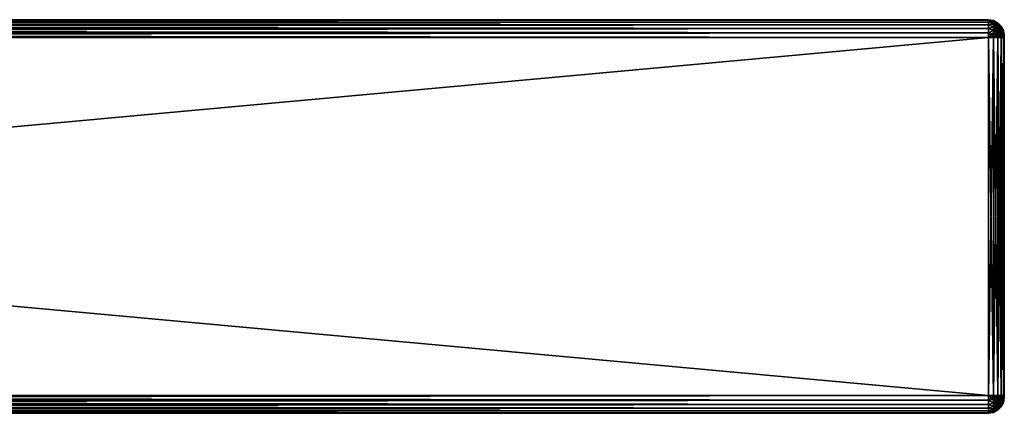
# Model space of a CAD drawing. Extents: x -62 to 446, y -84 to 1766.
# Tile 207 of 221: x 321 to 446, y 1359 to 1409. Entities that reach past the tile are written whole.
import ezdxf

# ---------------------------------------------------------------- set-up
doc = ezdxf.new("R2010")
doc.units = 0
doc.header["$LTSCALE"] = 65.185185
for name, color, linetype in [('238', 7, 'CONTINUOUS'), ('239', 7, 'CONTINUOUS'), ('240', 7, 'CONTINUOUS'), ('241', 7, 'CONTINUOUS'), ('242', 7, 'CONTINUOUS'), ('243', 7, 'CONTINUOUS'), ('244', 7, 'CONTINUOUS'), ('245', 7, 'CONTINUOUS'), ('246', 7, 'CONTINUOUS'), ('255', 7, 'CONTINUOUS'), ('256', 7, 'CONTINUOUS'), ('257', 7, 'CONTINUOUS'), ('258', 7, 'CONTINUOUS'), ('259', 7, 'CONTINUOUS'), ('260', 7, 'CONTINUOUS'), ('261', 7, 'CONTINUOUS'), ('262', 7, 'CONTINUOUS')]:
    doc.layers.add(name, color=color, linetype=linetype)

msp = doc.modelspace()

# ---------------------------------------------------------------- linework, layer by layer
at = {"layer": '238', "color": 7, "linetype": 'CONTINUOUS'}
for points in [[(446, 1406.99, 21.19), (446, 1407, 21.25), (446, 1406.99, 26.81), (446, 1406.99, 21.19)], [(446, 1406.99, 26.81), (446, 1407, 21.25), (446, 1407, 26.75), (446, 1406.99, 26.81)], [(446, 1406.97, 21.13), (446, 1406.99, 21.19), (446, 1406.97, 26.87), (446, 1406.97, 21.13)], [(446, 1406.97, 26.87), (446, 1406.99, 21.19), (446, 1406.99, 26.81), (446, 1406.97, 26.87)], [(446, 1406.93, 21.07), (446, 1406.97, 21.13), (446, 1406.93, 26.93), (446, 1406.93, 21.07)], [(446, 1406.93, 26.93), (446, 1406.97, 21.13), (446, 1406.97, 26.87), (446, 1406.93, 26.93)], [(446, 1406.87, 21.03), (446, 1406.93, 21.07), (446, 1406.87, 26.97), (446, 1406.87, 21.03)], [(446, 1406.87, 26.97), (446, 1406.93, 21.07), (446, 1406.93, 26.93), (446, 1406.87, 26.97)], [(446, 1406.81, 21.01), (446, 1406.87, 21.03), (446, 1406.81, 26.99), (446, 1406.81, 21.01)], [(446, 1406.81, 26.99), (446, 1406.87, 21.03), (446, 1406.87, 26.97), (446, 1406.81, 26.99)], [(446, 1406.75, 21), (446, 1406.81, 21.01), (446, 1406.75, 27), (446, 1406.75, 21)], [(446, 1406.75, 27), (446, 1406.81, 21.01), (446, 1406.81, 26.99), (446, 1406.75, 27)], [(446, 1361.25, 21), (446, 1406.75, 21), (446, 1361.25, 27), (446, 1361.25, 21)], [(446, 1361.25, 27), (446, 1406.75, 21), (446, 1406.75, 27), (446, 1361.25, 27)], [(446, 1361.19, 21.01), (446, 1361.25, 21), (446, 1361.19, 26.99), (446, 1361.19, 21.01)], [(446, 1361.19, 26.99), (446, 1361.25, 21), (446, 1361.25, 27), (446, 1361.19, 26.99)], [(446, 1361.13, 21.03), (446, 1361.19, 21.01), (446, 1361.13, 26.97), (446, 1361.13, 21.03)], [(446, 1361.13, 26.97), (446, 1361.19, 21.01), (446, 1361.19, 26.99), (446, 1361.13, 26.97)], [(446, 1361.07, 21.07), (446, 1361.13, 21.03), (446, 1361.07, 26.93), (446, 1361.07, 21.07)], [(446, 1361.07, 26.93), (446, 1361.13, 21.03), (446, 1361.13, 26.97), (446, 1361.07, 26.93)], [(446, 1361.03, 21.13), (446, 1361.07, 21.07), (446, 1361.03, 26.87), (446, 1361.03, 21.13)], [(446, 1361.03, 26.87), (446, 1361.07, 21.07), (446, 1361.07, 26.93), (446, 1361.03, 26.87)], [(446, 1361.01, 21.19), (446, 1361.03, 21.13), (446, 1361.01, 26.81), (446, 1361.01, 21.19)], [(446, 1361.01, 26.81), (446, 1361.03, 21.13), (446, 1361.03, 26.87), (446, 1361.01, 26.81)], [(446, 1361, 21.25), (446, 1361.01, 21.19), (446, 1361, 26.75), (446, 1361, 21.25)], [(446, 1361, 26.75), (446, 1361.01, 21.19), (446, 1361.01, 26.81), (446, 1361, 26.75)]]:
    msp.add_3dface(points, dxfattribs=at)
at = {"layer": '239', "color": 7, "linetype": 'CONTINUOUS'}
for points in [[(444, 1406.75, 29), (-52, 1406.75, 29), (444, 1361.25, 29), (444, 1406.75, 29)], [(-52, 1406.75, 29), (-52, 1361.25, 29), (444, 1361.25, 29), (-52, 1406.75, 29)]]:
    msp.add_3dface(points, dxfattribs=at)
at = {"layer": '240', "color": 7, "linetype": 'CONTINUOUS'}
for points in [[(444, 1359, 26.75), (-52, 1359, 26.75), (444, 1359, 21.25), (444, 1359, 26.75)], [(-52, 1359, 26.75), (-52, 1359, 21.25), (444, 1359, 21.25), (-52, 1359, 26.75)]]:
    msp.add_3dface(points, dxfattribs=at)
at = {"layer": '241', "color": 7, "linetype": 'CONTINUOUS'}
for points in [[(444, 1361.25, 19), (-52, 1361.25, 19), (444, 1406.75, 19), (444, 1361.25, 19)], [(-52, 1361.25, 19), (-52, 1406.75, 19), (444, 1406.75, 19), (-52, 1361.25, 19)]]:
    msp.add_3dface(points, dxfattribs=at)
at = {"layer": '242', "color": 7, "linetype": 'CONTINUOUS'}
for points in [[(-52, 1409, 26.75), (444, 1409, 26.75), (-52, 1409, 21.25), (-52, 1409, 26.75)], [(-52, 1409, 21.25), (444, 1409, 26.75), (444, 1409, 21.25), (-52, 1409, 21.25)]]:
    msp.add_3dface(points, dxfattribs=at)
at = {"layer": '243', "color": 7, "linetype": 'CONTINUOUS'}
for points in [[(-52, 1409, 26.75), (-52, 1408.92, 27.33), (444, 1409, 26.75), (-52, 1409, 26.75)], [(444, 1409, 26.75), (-52, 1408.92, 27.33), (444, 1408.92, 27.33), (444, 1409, 26.75)], [(-52, 1408.92, 27.33), (-52, 1408.7, 27.88), (444, 1408.92, 27.33), (-52, 1408.92, 27.33)], [(444, 1408.92, 27.33), (-52, 1408.7, 27.88), (444, 1408.7, 27.88), (444, 1408.92, 27.33)], [(-52, 1408.7, 27.88), (-52, 1408.34, 28.34), (444, 1408.7, 27.88), (-52, 1408.7, 27.88)], [(444, 1408.7, 27.88), (-52, 1408.34, 28.34), (444, 1408.34, 28.34), (444, 1408.7, 27.88)], [(-52, 1408.34, 28.34), (-52, 1407.88, 28.7), (444, 1408.34, 28.34), (-52, 1408.34, 28.34)], [(444, 1408.34, 28.34), (-52, 1407.88, 28.7), (444, 1407.88, 28.7), (444, 1408.34, 28.34)], [(-52, 1407.88, 28.7), (-52, 1407.33, 28.92), (444, 1407.88, 28.7), (-52, 1407.88, 28.7)], [(444, 1407.88, 28.7), (-52, 1407.33, 28.92), (444, 1407.33, 28.92), (444, 1407.88, 28.7)], [(-52, 1407.33, 28.92), (-52, 1406.75, 29), (444, 1407.33, 28.92), (-52, 1407.33, 28.92)], [(444, 1407.33, 28.92), (-52, 1406.75, 29), (444, 1406.75, 29), (444, 1407.33, 28.92)]]:
    msp.add_3dface(points, dxfattribs=at)
at = {"layer": '244', "color": 7, "linetype": 'CONTINUOUS'}
for points in [[(444, 1361.25, 29), (-52, 1361.25, 29), (-52, 1360.67, 28.92), (444, 1361.25, 29)], [(444, 1361.25, 29), (-52, 1360.67, 28.92), (444, 1360.67, 28.92), (444, 1361.25, 29)], [(-52, 1360.67, 28.92), (-52, 1360.12, 28.7), (444, 1360.67, 28.92), (-52, 1360.67, 28.92)], [(444, 1360.67, 28.92), (-52, 1360.12, 28.7), (444, 1360.12, 28.7), (444, 1360.67, 28.92)], [(-52, 1360.12, 28.7), (-52, 1359.66, 28.34), (444, 1360.12, 28.7), (-52, 1360.12, 28.7)], [(444, 1360.12, 28.7), (-52, 1359.66, 28.34), (444, 1359.66, 28.34), (444, 1360.12, 28.7)], [(-52, 1359.66, 28.34), (-52, 1359.3, 27.88), (444, 1359.66, 28.34), (-52, 1359.66, 28.34)], [(444, 1359.66, 28.34), (-52, 1359.3, 27.88), (444, 1359.3, 27.88), (444, 1359.66, 28.34)], [(-52, 1359.3, 27.88), (-52, 1359.08, 27.33), (444, 1359.3, 27.88), (-52, 1359.3, 27.88)], [(444, 1359.3, 27.88), (-52, 1359.08, 27.33), (444, 1359.08, 27.33), (444, 1359.3, 27.88)], [(-52, 1359.08, 27.33), (-52, 1359, 26.75), (444, 1359.08, 27.33), (-52, 1359.08, 27.33)], [(444, 1359.08, 27.33), (-52, 1359, 26.75), (444, 1359, 26.75), (444, 1359.08, 27.33)]]:
    msp.add_3dface(points, dxfattribs=at)
at = {"layer": '245', "color": 7, "linetype": 'CONTINUOUS'}
for points in [[(-52, 1360.67, 19.08), (-52, 1361.25, 19), (444, 1360.67, 19.08), (-52, 1360.67, 19.08)], [(444, 1360.67, 19.08), (-52, 1361.25, 19), (444, 1361.25, 19), (444, 1360.67, 19.08)], [(-52, 1360.12, 19.3), (-52, 1360.67, 19.08), (444, 1360.12, 19.3), (-52, 1360.12, 19.3)], [(444, 1360.12, 19.3), (-52, 1360.67, 19.08), (444, 1360.67, 19.08), (444, 1360.12, 19.3)], [(-52, 1359.66, 19.66), (-52, 1360.12, 19.3), (444, 1359.66, 19.66), (-52, 1359.66, 19.66)], [(444, 1359.66, 19.66), (-52, 1360.12, 19.3), (444, 1360.12, 19.3), (444, 1359.66, 19.66)], [(-52, 1359.3, 20.12), (-52, 1359.66, 19.66), (444, 1359.3, 20.12), (-52, 1359.3, 20.12)], [(444, 1359.3, 20.12), (-52, 1359.66, 19.66), (444, 1359.66, 19.66), (444, 1359.3, 20.12)], [(-52, 1359.08, 20.67), (-52, 1359.3, 20.12), (444, 1359.08, 20.67), (-52, 1359.08, 20.67)], [(444, 1359.08, 20.67), (-52, 1359.3, 20.12), (444, 1359.3, 20.12), (444, 1359.08, 20.67)], [(444, 1359, 21.25), (-52, 1359, 21.25), (-52, 1359.08, 20.67), (444, 1359, 21.25)], [(444, 1359, 21.25), (-52, 1359.08, 20.67), (444, 1359.08, 20.67), (444, 1359, 21.25)]]:
    msp.add_3dface(points, dxfattribs=at)
at = {"layer": '246', "color": 7, "linetype": 'CONTINUOUS'}
for points in [[(-52, 1408.92, 20.67), (-52, 1409, 21.25), (444, 1408.92, 20.67), (-52, 1408.92, 20.67)], [(444, 1408.92, 20.67), (-52, 1409, 21.25), (444, 1409, 21.25), (444, 1408.92, 20.67)], [(-52, 1408.7, 20.12), (-52, 1408.92, 20.67), (444, 1408.7, 20.12), (-52, 1408.7, 20.12)], [(444, 1408.7, 20.12), (-52, 1408.92, 20.67), (444, 1408.92, 20.67), (444, 1408.7, 20.12)], [(-52, 1408.34, 19.66), (-52, 1408.7, 20.12), (444, 1408.34, 19.66), (-52, 1408.34, 19.66)], [(444, 1408.34, 19.66), (-52, 1408.7, 20.12), (444, 1408.7, 20.12), (444, 1408.34, 19.66)], [(-52, 1407.88, 19.3), (-52, 1408.34, 19.66), (444, 1407.88, 19.3), (-52, 1407.88, 19.3)], [(444, 1407.88, 19.3), (-52, 1408.34, 19.66), (444, 1408.34, 19.66), (444, 1407.88, 19.3)], [(-52, 1407.33, 19.08), (-52, 1407.88, 19.3), (444, 1407.33, 19.08), (-52, 1407.33, 19.08)], [(444, 1407.33, 19.08), (-52, 1407.88, 19.3), (444, 1407.88, 19.3), (444, 1407.33, 19.08)], [(444, 1406.75, 19), (-52, 1406.75, 19), (-52, 1407.33, 19.08), (444, 1406.75, 19)], [(444, 1406.75, 19), (-52, 1407.33, 19.08), (444, 1407.33, 19.08), (444, 1406.75, 19)]]:
    msp.add_3dface(points, dxfattribs=at)
at = {"layer": '255', "color": 7, "linetype": 'CONTINUOUS'}
for points in [[(444, 1408.92, 20.67), (444, 1409, 21.25), (444.62, 1408.85, 20.77), (444, 1408.92, 20.67)], [(444, 1409, 21.25), (444.62, 1408.9, 21.25), (444.62, 1408.85, 20.77), (444, 1409, 21.25)], [(444, 1408.7, 20.12), (444, 1408.92, 20.67), (444.62, 1408.69, 20.32), (444, 1408.7, 20.12)], [(444, 1408.92, 20.67), (444.62, 1408.85, 20.77), (444.62, 1408.69, 20.32), (444, 1408.92, 20.67)], [(444.62, 1408.9, 21.25), (445.18, 1408.62, 21.25), (445.18, 1408.57, 20.83), (444.62, 1408.9, 21.25)], [(444.62, 1408.9, 21.25), (445.18, 1408.57, 20.83), (444.62, 1408.85, 20.77), (444.62, 1408.9, 21.25)], [(445.18, 1408.57, 20.83), (445.18, 1408.43, 20.44), (444.62, 1408.85, 20.77), (445.18, 1408.57, 20.83)], [(444.62, 1408.85, 20.77), (445.18, 1408.43, 20.44), (444.62, 1408.69, 20.32), (444.62, 1408.85, 20.77)], [(444, 1408.34, 19.66), (444, 1408.7, 20.12), (444.62, 1408.43, 19.91), (444, 1408.34, 19.66)], [(444, 1408.7, 20.12), (444.62, 1408.69, 20.32), (444.62, 1408.43, 19.91), (444, 1408.7, 20.12)], [(444, 1408.34, 19.66), (444.62, 1408.43, 19.91), (444.62, 1408.09, 19.57), (444, 1408.34, 19.66)], [(444, 1407.88, 19.3), (444, 1408.34, 19.66), (444.62, 1408.09, 19.57), (444, 1407.88, 19.3)], [(444, 1407.88, 19.3), (444.62, 1408.09, 19.57), (444.62, 1407.68, 19.31), (444, 1407.88, 19.3)], [(444, 1407.33, 19.08), (444, 1407.88, 19.3), (444.62, 1407.68, 19.31), (444, 1407.33, 19.08)], [(444, 1407.33, 19.08), (444.62, 1407.68, 19.31), (444.62, 1407.23, 19.15), (444, 1407.33, 19.08)], [(445.18, 1408.43, 20.44), (445.18, 1408.21, 20.09), (444.62, 1408.69, 20.32), (445.18, 1408.43, 20.44)], [(444.62, 1408.69, 20.32), (445.18, 1408.21, 20.09), (444.62, 1408.43, 19.91), (444.62, 1408.69, 20.32)], [(445.18, 1408.21, 20.09), (445.18, 1407.91, 19.79), (444.62, 1408.43, 19.91), (445.18, 1408.21, 20.09)], [(444.62, 1408.43, 19.91), (445.18, 1407.91, 19.79), (444.62, 1408.09, 19.57), (444.62, 1408.43, 19.91)], [(445.18, 1407.91, 19.79), (445.18, 1407.56, 19.57), (444.62, 1408.09, 19.57), (445.18, 1407.91, 19.79)], [(444.62, 1408.09, 19.57), (445.18, 1407.56, 19.57), (444.62, 1407.68, 19.31), (444.62, 1408.09, 19.57)], [(445.18, 1407.56, 19.57), (445.18, 1407.17, 19.43), (444.62, 1407.68, 19.31), (445.18, 1407.56, 19.57)], [(444.62, 1407.68, 19.31), (445.18, 1407.17, 19.43), (444.62, 1407.23, 19.15), (444.62, 1407.68, 19.31)], [(445.18, 1408.62, 21.25), (445.62, 1408.17, 21.25), (445.62, 1408.14, 20.93), (445.18, 1408.62, 21.25)], [(445.18, 1408.62, 21.25), (445.62, 1408.14, 20.93), (445.18, 1408.57, 20.83), (445.18, 1408.62, 21.25)], [(445.62, 1408.14, 20.93), (445.62, 1408.03, 20.63), (445.18, 1408.57, 20.83), (445.62, 1408.14, 20.93)], [(445.18, 1408.57, 20.83), (445.62, 1408.03, 20.63), (445.18, 1408.43, 20.44), (445.18, 1408.57, 20.83)], [(445.62, 1408.03, 20.63), (445.62, 1407.86, 20.36), (445.18, 1408.43, 20.44), (445.62, 1408.03, 20.63)], [(445.18, 1408.43, 20.44), (445.62, 1407.86, 20.36), (445.18, 1408.21, 20.09), (445.18, 1408.43, 20.44)], [(445.62, 1407.86, 20.36), (445.62, 1407.64, 20.14), (445.18, 1408.21, 20.09), (445.62, 1407.86, 20.36)], [(445.18, 1408.21, 20.09), (445.62, 1407.64, 20.14), (445.18, 1407.91, 19.79), (445.18, 1408.21, 20.09)], [(445.62, 1407.64, 20.14), (445.62, 1407.37, 19.97), (445.18, 1407.91, 19.79), (445.62, 1407.64, 20.14)], [(445.18, 1407.91, 19.79), (445.62, 1407.37, 19.97), (445.18, 1407.56, 19.57), (445.18, 1407.91, 19.79)], [(445.62, 1407.37, 19.97), (445.62, 1407.07, 19.86), (445.18, 1407.56, 19.57), (445.62, 1407.37, 19.97)], [(445.18, 1407.56, 19.57), (445.62, 1407.07, 19.86), (445.18, 1407.17, 19.43), (445.18, 1407.56, 19.57)], [(445.62, 1408.17, 21.25), (445.9, 1407.62, 21.25), (445.9, 1407.59, 21.06), (445.62, 1408.17, 21.25)], [(445.62, 1408.17, 21.25), (445.9, 1407.59, 21.06), (445.62, 1408.14, 20.93), (445.62, 1408.17, 21.25)], [(445.9, 1407.59, 21.06), (445.9, 1407.53, 20.87), (445.62, 1408.14, 20.93), (445.9, 1407.59, 21.06)], [(445.62, 1408.14, 20.93), (445.9, 1407.53, 20.87), (445.62, 1408.03, 20.63), (445.62, 1408.14, 20.93)], [(445.9, 1407.53, 20.87), (445.9, 1407.43, 20.71), (445.62, 1408.03, 20.63), (445.9, 1407.53, 20.87)], [(445.62, 1408.03, 20.63), (445.9, 1407.43, 20.71), (445.62, 1407.86, 20.36), (445.62, 1408.03, 20.63)], [(445.9, 1407.43, 20.71), (445.9, 1407.29, 20.57), (445.62, 1407.86, 20.36), (445.9, 1407.43, 20.71)], [(445.62, 1407.86, 20.36), (445.9, 1407.29, 20.57), (445.62, 1407.64, 20.14), (445.62, 1407.86, 20.36)], [(445.9, 1407.29, 20.57), (445.9, 1407.13, 20.47), (445.62, 1407.64, 20.14), (445.9, 1407.29, 20.57)], [(445.62, 1407.64, 20.14), (445.9, 1407.13, 20.47), (445.62, 1407.37, 19.97), (445.62, 1407.64, 20.14)], [(446, 1407, 21.25), (446, 1406.99, 21.19), (445.9, 1407.62, 21.25), (446, 1407, 21.25)], [(445.9, 1407.62, 21.25), (446, 1406.99, 21.19), (445.9, 1407.59, 21.06), (445.9, 1407.62, 21.25)], [(445.9, 1407.59, 21.06), (446, 1406.99, 21.19), (445.9, 1407.53, 20.87), (445.9, 1407.59, 21.06)], [(446, 1406.99, 21.19), (446, 1406.97, 21.13), (445.9, 1407.53, 20.87), (446, 1406.99, 21.19)], [(445.9, 1407.53, 20.87), (446, 1406.97, 21.13), (445.9, 1407.43, 20.71), (445.9, 1407.53, 20.87)], [(444, 1406.75, 19), (444, 1407.33, 19.08), (444.62, 1406.75, 19.1), (444, 1406.75, 19)], [(444.62, 1406.75, 19.1), (444, 1407.33, 19.08), (444.62, 1407.23, 19.15), (444.62, 1406.75, 19.1)], [(445.18, 1406.75, 19.38), (444.62, 1406.75, 19.1), (444.62, 1407.23, 19.15), (445.18, 1406.75, 19.38)], [(445.18, 1407.17, 19.43), (445.18, 1406.75, 19.38), (444.62, 1407.23, 19.15), (445.18, 1407.17, 19.43)], [(445.62, 1406.75, 19.83), (445.18, 1406.75, 19.38), (445.18, 1407.17, 19.43), (445.62, 1406.75, 19.83)], [(445.62, 1407.07, 19.86), (445.62, 1406.75, 19.83), (445.18, 1407.17, 19.43), (445.62, 1407.07, 19.86)], [(445.9, 1407.13, 20.47), (445.9, 1406.94, 20.41), (445.62, 1407.37, 19.97), (445.9, 1407.13, 20.47)], [(445.62, 1407.37, 19.97), (445.9, 1406.94, 20.41), (445.62, 1407.07, 19.86), (445.62, 1407.37, 19.97)], [(445.9, 1406.75, 20.38), (445.62, 1406.75, 19.83), (445.62, 1407.07, 19.86), (445.9, 1406.75, 20.38)], [(445.9, 1406.94, 20.41), (445.9, 1406.75, 20.38), (445.62, 1407.07, 19.86), (445.9, 1406.94, 20.41)], [(446, 1406.97, 21.13), (446, 1406.93, 21.07), (445.9, 1407.43, 20.71), (446, 1406.97, 21.13)], [(445.9, 1407.43, 20.71), (446, 1406.93, 21.07), (445.9, 1407.29, 20.57), (445.9, 1407.43, 20.71)], [(446, 1406.93, 21.07), (446, 1406.87, 21.03), (445.9, 1407.29, 20.57), (446, 1406.93, 21.07)], [(445.9, 1407.29, 20.57), (446, 1406.87, 21.03), (445.9, 1407.13, 20.47), (445.9, 1407.29, 20.57)], [(446, 1406.87, 21.03), (446, 1406.81, 21.01), (445.9, 1407.13, 20.47), (446, 1406.87, 21.03)], [(445.9, 1407.13, 20.47), (446, 1406.81, 21.01), (445.9, 1406.94, 20.41), (445.9, 1407.13, 20.47)], [(446, 1406.81, 21.01), (446, 1406.75, 21), (445.9, 1406.94, 20.41), (446, 1406.81, 21.01)], [(446, 1406.75, 21), (445.9, 1406.75, 20.38), (445.9, 1406.94, 20.41), (446, 1406.75, 21)]]:
    msp.add_3dface(points, dxfattribs=at)
at = {"layer": '256', "color": 7, "linetype": 'CONTINUOUS'}
for points in [[(444, 1361.25, 19), (444, 1406.75, 19), (444.62, 1406.75, 19.1), (444, 1361.25, 19)], [(444.62, 1361.25, 19.1), (444, 1361.25, 19), (444.62, 1406.75, 19.1), (444.62, 1361.25, 19.1)], [(445.18, 1361.25, 19.38), (444.62, 1361.25, 19.1), (445.18, 1406.75, 19.38), (445.18, 1361.25, 19.38)], [(445.18, 1406.75, 19.38), (444.62, 1361.25, 19.1), (444.62, 1406.75, 19.1), (445.18, 1406.75, 19.38)], [(445.62, 1361.25, 19.83), (445.18, 1361.25, 19.38), (445.62, 1406.75, 19.83), (445.62, 1361.25, 19.83)], [(445.62, 1406.75, 19.83), (445.18, 1361.25, 19.38), (445.18, 1406.75, 19.38), (445.62, 1406.75, 19.83)], [(445.9, 1361.25, 20.38), (445.62, 1361.25, 19.83), (445.9, 1406.75, 20.38), (445.9, 1361.25, 20.38)], [(445.9, 1406.75, 20.38), (445.62, 1361.25, 19.83), (445.62, 1406.75, 19.83), (445.9, 1406.75, 20.38)], [(446, 1406.75, 21), (446, 1361.25, 21), (445.9, 1361.25, 20.38), (446, 1406.75, 21)], [(446, 1406.75, 21), (445.9, 1361.25, 20.38), (445.9, 1406.75, 20.38), (446, 1406.75, 21)]]:
    msp.add_3dface(points, dxfattribs=at)
at = {"layer": '257', "color": 7, "linetype": 'CONTINUOUS'}
for points in [[(444, 1360.67, 19.08), (444, 1361.25, 19), (444.62, 1360.77, 19.15), (444, 1360.67, 19.08)], [(444, 1361.25, 19), (444.62, 1361.25, 19.1), (444.62, 1360.77, 19.15), (444, 1361.25, 19)], [(445.18, 1361.25, 19.38), (445.18, 1360.83, 19.43), (444.62, 1361.25, 19.1), (445.18, 1361.25, 19.38)], [(444.62, 1361.25, 19.1), (445.18, 1360.83, 19.43), (444.62, 1360.77, 19.15), (444.62, 1361.25, 19.1)], [(445.62, 1361.25, 19.83), (445.62, 1360.93, 19.86), (445.18, 1361.25, 19.38), (445.62, 1361.25, 19.83)], [(445.18, 1361.25, 19.38), (445.62, 1360.93, 19.86), (445.18, 1360.83, 19.43), (445.18, 1361.25, 19.38)], [(445.9, 1361.25, 20.38), (445.9, 1361.06, 20.41), (445.62, 1361.25, 19.83), (445.9, 1361.25, 20.38)], [(445.62, 1361.25, 19.83), (445.9, 1361.06, 20.41), (445.62, 1360.93, 19.86), (445.62, 1361.25, 19.83)], [(446, 1361.25, 21), (446, 1361.19, 21.01), (445.9, 1361.25, 20.38), (446, 1361.25, 21)], [(445.9, 1361.25, 20.38), (446, 1361.19, 21.01), (445.9, 1361.06, 20.41), (445.9, 1361.25, 20.38)], [(444, 1360.67, 19.08), (444.62, 1360.77, 19.15), (444.62, 1360.32, 19.31), (444, 1360.67, 19.08)], [(444, 1360.12, 19.3), (444, 1360.67, 19.08), (444.62, 1360.32, 19.31), (444, 1360.12, 19.3)], [(444, 1360.12, 19.3), (444.62, 1360.32, 19.31), (444.62, 1359.91, 19.57), (444, 1360.12, 19.3)], [(444, 1359.66, 19.66), (444, 1360.12, 19.3), (444.62, 1359.91, 19.57), (444, 1359.66, 19.66)], [(445.18, 1360.83, 19.43), (445.18, 1360.44, 19.57), (444.62, 1360.77, 19.15), (445.18, 1360.83, 19.43)], [(444.62, 1360.77, 19.15), (445.18, 1360.44, 19.57), (444.62, 1360.32, 19.31), (444.62, 1360.77, 19.15)], [(445.18, 1360.44, 19.57), (445.18, 1360.09, 19.79), (444.62, 1360.32, 19.31), (445.18, 1360.44, 19.57)], [(444.62, 1360.32, 19.31), (445.18, 1360.09, 19.79), (444.62, 1359.91, 19.57), (444.62, 1360.32, 19.31)], [(445.18, 1360.09, 19.79), (445.18, 1359.79, 20.09), (444.62, 1359.91, 19.57), (445.18, 1360.09, 19.79)], [(445.62, 1360.93, 19.86), (445.62, 1360.63, 19.97), (445.18, 1360.83, 19.43), (445.62, 1360.93, 19.86)], [(445.18, 1360.83, 19.43), (445.62, 1360.63, 19.97), (445.18, 1360.44, 19.57), (445.18, 1360.83, 19.43)], [(445.62, 1360.63, 19.97), (445.62, 1360.36, 20.14), (445.18, 1360.44, 19.57), (445.62, 1360.63, 19.97)], [(445.18, 1360.44, 19.57), (445.62, 1360.36, 20.14), (445.18, 1360.09, 19.79), (445.18, 1360.44, 19.57)], [(445.62, 1360.36, 20.14), (445.62, 1360.14, 20.36), (445.18, 1360.09, 19.79), (445.62, 1360.36, 20.14)], [(445.62, 1360.14, 20.36), (445.62, 1359.97, 20.63), (445.18, 1359.79, 20.09), (445.62, 1360.14, 20.36)], [(445.18, 1360.09, 19.79), (445.62, 1360.14, 20.36), (445.18, 1359.79, 20.09), (445.18, 1360.09, 19.79)], [(445.9, 1361.06, 20.41), (445.9, 1360.87, 20.47), (445.62, 1360.93, 19.86), (445.9, 1361.06, 20.41)], [(445.62, 1360.93, 19.86), (445.9, 1360.87, 20.47), (445.62, 1360.63, 19.97), (445.62, 1360.93, 19.86)], [(445.9, 1360.87, 20.47), (445.9, 1360.71, 20.57), (445.62, 1360.63, 19.97), (445.9, 1360.87, 20.47)], [(445.9, 1360.71, 20.57), (445.9, 1360.57, 20.71), (445.62, 1360.36, 20.14), (445.9, 1360.71, 20.57)], [(445.62, 1360.63, 19.97), (445.9, 1360.71, 20.57), (445.62, 1360.36, 20.14), (445.62, 1360.63, 19.97)], [(445.9, 1360.57, 20.71), (445.9, 1360.47, 20.87), (445.62, 1360.14, 20.36), (445.9, 1360.57, 20.71)], [(445.62, 1360.36, 20.14), (445.9, 1360.57, 20.71), (445.62, 1360.14, 20.36), (445.62, 1360.36, 20.14)], [(445.9, 1360.47, 20.87), (445.9, 1360.41, 21.06), (445.62, 1359.97, 20.63), (445.9, 1360.47, 20.87)], [(445.62, 1360.14, 20.36), (445.9, 1360.47, 20.87), (445.62, 1359.97, 20.63), (445.62, 1360.14, 20.36)], [(445.9, 1360.41, 21.06), (445.9, 1360.38, 21.25), (445.62, 1359.86, 20.93), (445.9, 1360.41, 21.06)], [(445.62, 1359.97, 20.63), (445.9, 1360.41, 21.06), (445.62, 1359.86, 20.93), (445.62, 1359.97, 20.63)], [(445.9, 1360.38, 21.25), (445.62, 1359.83, 21.25), (445.62, 1359.86, 20.93), (445.9, 1360.38, 21.25)], [(446, 1361.19, 21.01), (446, 1361.13, 21.03), (445.9, 1360.87, 20.47), (446, 1361.19, 21.01)], [(445.9, 1361.06, 20.41), (446, 1361.19, 21.01), (445.9, 1360.87, 20.47), (445.9, 1361.06, 20.41)], [(446, 1361.13, 21.03), (446, 1361.07, 21.07), (445.9, 1360.71, 20.57), (446, 1361.13, 21.03)], [(445.9, 1360.87, 20.47), (446, 1361.13, 21.03), (445.9, 1360.71, 20.57), (445.9, 1360.87, 20.47)], [(446, 1361.07, 21.07), (446, 1361.03, 21.13), (445.9, 1360.57, 20.71), (446, 1361.07, 21.07)], [(445.9, 1360.71, 20.57), (446, 1361.07, 21.07), (445.9, 1360.57, 20.71), (445.9, 1360.71, 20.57)], [(446, 1361.03, 21.13), (446, 1361.01, 21.19), (445.9, 1360.47, 20.87), (446, 1361.03, 21.13)], [(445.9, 1360.57, 20.71), (446, 1361.03, 21.13), (445.9, 1360.47, 20.87), (445.9, 1360.57, 20.71)], [(446, 1361.01, 21.19), (446, 1361, 21.25), (445.9, 1360.41, 21.06), (446, 1361.01, 21.19)], [(445.9, 1360.47, 20.87), (446, 1361.01, 21.19), (445.9, 1360.41, 21.06), (445.9, 1360.47, 20.87)], [(446, 1361, 21.25), (445.9, 1360.38, 21.25), (445.9, 1360.41, 21.06), (446, 1361, 21.25)], [(444, 1359.66, 19.66), (444.62, 1359.91, 19.57), (444.62, 1359.57, 19.91), (444, 1359.66, 19.66)], [(444, 1359.3, 20.12), (444, 1359.66, 19.66), (444.62, 1359.57, 19.91), (444, 1359.3, 20.12)], [(444, 1359.3, 20.12), (444.62, 1359.57, 19.91), (444.62, 1359.31, 20.32), (444, 1359.3, 20.12)], [(444, 1359.08, 20.67), (444, 1359.3, 20.12), (444.62, 1359.31, 20.32), (444, 1359.08, 20.67)], [(444, 1359.08, 20.67), (444.62, 1359.31, 20.32), (444.62, 1359.15, 20.77), (444, 1359.08, 20.67)], [(444.62, 1359.1, 21.25), (444, 1359.08, 20.67), (444.62, 1359.15, 20.77), (444.62, 1359.1, 21.25)], [(444, 1359, 21.25), (444, 1359.08, 20.67), (444.62, 1359.1, 21.25), (444, 1359, 21.25)], [(444.62, 1359.91, 19.57), (445.18, 1359.79, 20.09), (444.62, 1359.57, 19.91), (444.62, 1359.91, 19.57)], [(445.18, 1359.79, 20.09), (445.18, 1359.57, 20.44), (444.62, 1359.57, 19.91), (445.18, 1359.79, 20.09)], [(445.18, 1359.57, 20.44), (445.18, 1359.43, 20.83), (444.62, 1359.31, 20.32), (445.18, 1359.57, 20.44)], [(444.62, 1359.57, 19.91), (445.18, 1359.57, 20.44), (444.62, 1359.31, 20.32), (444.62, 1359.57, 19.91)], [(445.18, 1359.43, 20.83), (445.18, 1359.38, 21.25), (444.62, 1359.15, 20.77), (445.18, 1359.43, 20.83)], [(444.62, 1359.31, 20.32), (445.18, 1359.43, 20.83), (444.62, 1359.15, 20.77), (444.62, 1359.31, 20.32)], [(445.18, 1359.38, 21.25), (444.62, 1359.1, 21.25), (444.62, 1359.15, 20.77), (445.18, 1359.38, 21.25)], [(445.62, 1359.97, 20.63), (445.62, 1359.86, 20.93), (445.18, 1359.57, 20.44), (445.62, 1359.97, 20.63)], [(445.18, 1359.79, 20.09), (445.62, 1359.97, 20.63), (445.18, 1359.57, 20.44), (445.18, 1359.79, 20.09)], [(445.62, 1359.86, 20.93), (445.62, 1359.83, 21.25), (445.18, 1359.43, 20.83), (445.62, 1359.86, 20.93)], [(445.18, 1359.57, 20.44), (445.62, 1359.86, 20.93), (445.18, 1359.43, 20.83), (445.18, 1359.57, 20.44)], [(445.62, 1359.83, 21.25), (445.18, 1359.38, 21.25), (445.18, 1359.43, 20.83), (445.62, 1359.83, 21.25)]]:
    msp.add_3dface(points, dxfattribs=at)
at = {"layer": '258', "color": 7, "linetype": 'CONTINUOUS'}
for points in [[(445.9, 1360.38, 26.75), (445.62, 1359.83, 26.75), (445.9, 1360.38, 21.25), (445.9, 1360.38, 26.75)], [(445.9, 1360.38, 21.25), (445.62, 1359.83, 26.75), (445.62, 1359.83, 21.25), (445.9, 1360.38, 21.25)], [(446, 1361, 21.25), (446, 1361, 26.75), (445.9, 1360.38, 26.75), (446, 1361, 21.25)], [(446, 1361, 21.25), (445.9, 1360.38, 26.75), (445.9, 1360.38, 21.25), (446, 1361, 21.25)], [(444, 1359, 26.75), (444, 1359, 21.25), (444.62, 1359.1, 21.25), (444, 1359, 26.75)], [(444.62, 1359.1, 26.75), (444, 1359, 26.75), (444.62, 1359.1, 21.25), (444.62, 1359.1, 26.75)], [(445.18, 1359.38, 26.75), (444.62, 1359.1, 26.75), (445.18, 1359.38, 21.25), (445.18, 1359.38, 26.75)], [(445.18, 1359.38, 21.25), (444.62, 1359.1, 26.75), (444.62, 1359.1, 21.25), (445.18, 1359.38, 21.25)], [(445.62, 1359.83, 26.75), (445.18, 1359.38, 26.75), (445.62, 1359.83, 21.25), (445.62, 1359.83, 26.75)], [(445.62, 1359.83, 21.25), (445.18, 1359.38, 26.75), (445.18, 1359.38, 21.25), (445.62, 1359.83, 21.25)]]:
    msp.add_3dface(points, dxfattribs=at)
at = {"layer": '259', "color": 7, "linetype": 'CONTINUOUS'}
for points in [[(444, 1361.25, 29), (444, 1360.67, 28.92), (444.62, 1361.25, 28.9), (444, 1361.25, 29)], [(444.62, 1361.25, 28.9), (444, 1360.67, 28.92), (444.62, 1360.77, 28.85), (444.62, 1361.25, 28.9)], [(445.18, 1361.25, 28.62), (444.62, 1361.25, 28.9), (444.62, 1360.77, 28.85), (445.18, 1361.25, 28.62)], [(445.18, 1360.83, 28.57), (445.18, 1361.25, 28.62), (444.62, 1360.77, 28.85), (445.18, 1360.83, 28.57)], [(445.62, 1361.25, 28.17), (445.18, 1361.25, 28.62), (445.18, 1360.83, 28.57), (445.62, 1361.25, 28.17)], [(445.62, 1360.93, 28.14), (445.62, 1361.25, 28.17), (445.18, 1360.83, 28.57), (445.62, 1360.93, 28.14)], [(445.9, 1361.25, 27.62), (445.62, 1361.25, 28.17), (445.62, 1360.93, 28.14), (445.9, 1361.25, 27.62)], [(445.9, 1361.06, 27.59), (445.9, 1361.25, 27.62), (445.62, 1360.93, 28.14), (445.9, 1361.06, 27.59)], [(446, 1361.19, 26.99), (446, 1361.25, 27), (445.9, 1361.06, 27.59), (446, 1361.19, 26.99)], [(446, 1361.25, 27), (445.9, 1361.25, 27.62), (445.9, 1361.06, 27.59), (446, 1361.25, 27)], [(444, 1360.67, 28.92), (444.62, 1360.32, 28.69), (444.62, 1360.77, 28.85), (444, 1360.67, 28.92)], [(444, 1360.67, 28.92), (444, 1360.12, 28.7), (444.62, 1360.32, 28.69), (444, 1360.67, 28.92)], [(444, 1360.12, 28.7), (444.62, 1359.91, 28.43), (444.62, 1360.32, 28.69), (444, 1360.12, 28.7)], [(444, 1360.12, 28.7), (444, 1359.66, 28.34), (444.62, 1359.91, 28.43), (444, 1360.12, 28.7)], [(445.18, 1360.44, 28.43), (445.18, 1360.83, 28.57), (444.62, 1360.32, 28.69), (445.18, 1360.44, 28.43)], [(444.62, 1360.32, 28.69), (445.18, 1360.83, 28.57), (444.62, 1360.77, 28.85), (444.62, 1360.32, 28.69)], [(445.18, 1360.09, 28.21), (445.18, 1360.44, 28.43), (444.62, 1359.91, 28.43), (445.18, 1360.09, 28.21)], [(444.62, 1359.91, 28.43), (445.18, 1360.44, 28.43), (444.62, 1360.32, 28.69), (444.62, 1359.91, 28.43)], [(445.18, 1359.79, 27.91), (445.18, 1360.09, 28.21), (444.62, 1359.57, 28.09), (445.18, 1359.79, 27.91)], [(444.62, 1359.57, 28.09), (445.18, 1360.09, 28.21), (444.62, 1359.91, 28.43), (444.62, 1359.57, 28.09)], [(445.62, 1360.63, 28.03), (445.62, 1360.93, 28.14), (445.18, 1360.44, 28.43), (445.62, 1360.63, 28.03)], [(445.18, 1360.44, 28.43), (445.62, 1360.93, 28.14), (445.18, 1360.83, 28.57), (445.18, 1360.44, 28.43)], [(445.62, 1360.36, 27.86), (445.62, 1360.63, 28.03), (445.18, 1360.09, 28.21), (445.62, 1360.36, 27.86)], [(445.18, 1360.09, 28.21), (445.62, 1360.63, 28.03), (445.18, 1360.44, 28.43), (445.18, 1360.09, 28.21)], [(445.62, 1360.14, 27.64), (445.62, 1360.36, 27.86), (445.18, 1359.79, 27.91), (445.62, 1360.14, 27.64)], [(445.18, 1359.79, 27.91), (445.62, 1360.36, 27.86), (445.18, 1360.09, 28.21), (445.18, 1359.79, 27.91)], [(445.62, 1359.97, 27.37), (445.62, 1360.14, 27.64), (445.18, 1359.57, 27.56), (445.62, 1359.97, 27.37)], [(445.18, 1359.57, 27.56), (445.62, 1360.14, 27.64), (445.18, 1359.79, 27.91), (445.18, 1359.57, 27.56)], [(445.9, 1360.87, 27.53), (445.9, 1361.06, 27.59), (445.62, 1360.63, 28.03), (445.9, 1360.87, 27.53)], [(445.62, 1360.63, 28.03), (445.9, 1361.06, 27.59), (445.62, 1360.93, 28.14), (445.62, 1360.63, 28.03)], [(445.9, 1360.71, 27.43), (445.9, 1360.87, 27.53), (445.62, 1360.36, 27.86), (445.9, 1360.71, 27.43)], [(445.62, 1360.36, 27.86), (445.9, 1360.87, 27.53), (445.62, 1360.63, 28.03), (445.62, 1360.36, 27.86)], [(445.9, 1360.57, 27.29), (445.9, 1360.71, 27.43), (445.62, 1360.14, 27.64), (445.9, 1360.57, 27.29)], [(445.62, 1360.14, 27.64), (445.9, 1360.71, 27.43), (445.62, 1360.36, 27.86), (445.62, 1360.14, 27.64)], [(445.9, 1360.47, 27.13), (445.9, 1360.57, 27.29), (445.62, 1359.97, 27.37), (445.9, 1360.47, 27.13)], [(445.62, 1359.97, 27.37), (445.9, 1360.57, 27.29), (445.62, 1360.14, 27.64), (445.62, 1359.97, 27.37)], [(445.9, 1360.41, 26.94), (445.9, 1360.47, 27.13), (445.62, 1359.86, 27.07), (445.9, 1360.41, 26.94)], [(445.62, 1359.86, 27.07), (445.9, 1360.47, 27.13), (445.62, 1359.97, 27.37), (445.62, 1359.86, 27.07)], [(445.9, 1360.38, 26.75), (445.9, 1360.41, 26.94), (445.62, 1359.83, 26.75), (445.9, 1360.38, 26.75)], [(445.62, 1359.83, 26.75), (445.9, 1360.41, 26.94), (445.62, 1359.86, 27.07), (445.62, 1359.83, 26.75)], [(446, 1361.13, 26.97), (446, 1361.19, 26.99), (445.9, 1360.87, 27.53), (446, 1361.13, 26.97)], [(445.9, 1360.87, 27.53), (446, 1361.19, 26.99), (445.9, 1361.06, 27.59), (445.9, 1360.87, 27.53)], [(446, 1361.07, 26.93), (446, 1361.13, 26.97), (445.9, 1360.71, 27.43), (446, 1361.07, 26.93)], [(445.9, 1360.71, 27.43), (446, 1361.13, 26.97), (445.9, 1360.87, 27.53), (445.9, 1360.71, 27.43)], [(446, 1361.03, 26.87), (446, 1361.07, 26.93), (445.9, 1360.57, 27.29), (446, 1361.03, 26.87)], [(445.9, 1360.57, 27.29), (446, 1361.07, 26.93), (445.9, 1360.71, 27.43), (445.9, 1360.57, 27.29)], [(446, 1361.01, 26.81), (446, 1361.03, 26.87), (445.9, 1360.47, 27.13), (446, 1361.01, 26.81)], [(445.9, 1360.47, 27.13), (446, 1361.03, 26.87), (445.9, 1360.57, 27.29), (445.9, 1360.47, 27.13)], [(446, 1361, 26.75), (446, 1361.01, 26.81), (445.9, 1360.38, 26.75), (446, 1361, 26.75)], [(445.9, 1360.38, 26.75), (446, 1361.01, 26.81), (445.9, 1360.41, 26.94), (445.9, 1360.38, 26.75)], [(445.9, 1360.41, 26.94), (446, 1361.01, 26.81), (445.9, 1360.47, 27.13), (445.9, 1360.41, 26.94)], [(444, 1359.66, 28.34), (444.62, 1359.57, 28.09), (444.62, 1359.91, 28.43), (444, 1359.66, 28.34)], [(444, 1359.66, 28.34), (444, 1359.3, 27.88), (444.62, 1359.57, 28.09), (444, 1359.66, 28.34)], [(444, 1359.3, 27.88), (444.62, 1359.31, 27.68), (444.62, 1359.57, 28.09), (444, 1359.3, 27.88)], [(444, 1359.3, 27.88), (444, 1359.08, 27.33), (444.62, 1359.31, 27.68), (444, 1359.3, 27.88)], [(444, 1359.08, 27.33), (444.62, 1359.15, 27.23), (444.62, 1359.31, 27.68), (444, 1359.08, 27.33)], [(444, 1359.08, 27.33), (444, 1359, 26.75), (444.62, 1359.15, 27.23), (444, 1359.08, 27.33)], [(444, 1359, 26.75), (444.62, 1359.1, 26.75), (444.62, 1359.15, 27.23), (444, 1359, 26.75)], [(445.18, 1359.57, 27.56), (445.18, 1359.79, 27.91), (444.62, 1359.31, 27.68), (445.18, 1359.57, 27.56)], [(444.62, 1359.31, 27.68), (445.18, 1359.79, 27.91), (444.62, 1359.57, 28.09), (444.62, 1359.31, 27.68)], [(445.18, 1359.43, 27.17), (445.18, 1359.57, 27.56), (444.62, 1359.15, 27.23), (445.18, 1359.43, 27.17)], [(444.62, 1359.15, 27.23), (445.18, 1359.57, 27.56), (444.62, 1359.31, 27.68), (444.62, 1359.15, 27.23)], [(445.18, 1359.38, 26.75), (445.18, 1359.43, 27.17), (444.62, 1359.1, 26.75), (445.18, 1359.38, 26.75)], [(444.62, 1359.1, 26.75), (445.18, 1359.43, 27.17), (444.62, 1359.15, 27.23), (444.62, 1359.1, 26.75)], [(445.62, 1359.86, 27.07), (445.62, 1359.97, 27.37), (445.18, 1359.43, 27.17), (445.62, 1359.86, 27.07)], [(445.18, 1359.43, 27.17), (445.62, 1359.97, 27.37), (445.18, 1359.57, 27.56), (445.18, 1359.43, 27.17)], [(445.62, 1359.83, 26.75), (445.62, 1359.86, 27.07), (445.18, 1359.38, 26.75), (445.62, 1359.83, 26.75)], [(445.18, 1359.38, 26.75), (445.62, 1359.86, 27.07), (445.18, 1359.43, 27.17), (445.18, 1359.38, 26.75)]]:
    msp.add_3dface(points, dxfattribs=at)
at = {"layer": '260', "color": 7, "linetype": 'CONTINUOUS'}
for points in [[(444, 1406.75, 29), (444, 1361.25, 29), (444.62, 1361.25, 28.9), (444, 1406.75, 29)], [(444.62, 1406.75, 28.9), (444, 1406.75, 29), (444.62, 1361.25, 28.9), (444.62, 1406.75, 28.9)], [(445.18, 1406.75, 28.62), (444.62, 1406.75, 28.9), (445.18, 1361.25, 28.62), (445.18, 1406.75, 28.62)], [(445.18, 1361.25, 28.62), (444.62, 1406.75, 28.9), (444.62, 1361.25, 28.9), (445.18, 1361.25, 28.62)], [(445.62, 1406.75, 28.17), (445.18, 1406.75, 28.62), (445.62, 1361.25, 28.17), (445.62, 1406.75, 28.17)], [(445.62, 1361.25, 28.17), (445.18, 1406.75, 28.62), (445.18, 1361.25, 28.62), (445.62, 1361.25, 28.17)], [(445.9, 1406.75, 27.62), (445.62, 1406.75, 28.17), (445.9, 1361.25, 27.62), (445.9, 1406.75, 27.62)], [(445.9, 1361.25, 27.62), (445.62, 1406.75, 28.17), (445.62, 1361.25, 28.17), (445.9, 1361.25, 27.62)], [(446, 1361.25, 27), (446, 1406.75, 27), (445.9, 1406.75, 27.62), (446, 1361.25, 27)], [(446, 1361.25, 27), (445.9, 1406.75, 27.62), (445.9, 1361.25, 27.62), (446, 1361.25, 27)]]:
    msp.add_3dface(points, dxfattribs=at)
at = {"layer": '261', "color": 7, "linetype": 'CONTINUOUS'}
for points in [[(444, 1409, 26.75), (444, 1408.92, 27.33), (444.62, 1408.9, 26.75), (444, 1409, 26.75)], [(444, 1408.92, 27.33), (444, 1408.7, 27.88), (444.62, 1408.69, 27.68), (444, 1408.92, 27.33)], [(444.62, 1408.9, 26.75), (444, 1408.92, 27.33), (444.62, 1408.85, 27.23), (444.62, 1408.9, 26.75)], [(444, 1408.92, 27.33), (444.62, 1408.69, 27.68), (444.62, 1408.85, 27.23), (444, 1408.92, 27.33)], [(445.18, 1408.62, 26.75), (444.62, 1408.9, 26.75), (444.62, 1408.85, 27.23), (445.18, 1408.62, 26.75)], [(445.18, 1408.57, 27.17), (445.18, 1408.62, 26.75), (444.62, 1408.85, 27.23), (445.18, 1408.57, 27.17)], [(444.62, 1408.69, 27.68), (445.18, 1408.57, 27.17), (444.62, 1408.85, 27.23), (444.62, 1408.69, 27.68)], [(444, 1408.7, 27.88), (444, 1408.34, 28.34), (444.62, 1408.43, 28.09), (444, 1408.7, 27.88)], [(444, 1408.7, 27.88), (444.62, 1408.43, 28.09), (444.62, 1408.69, 27.68), (444, 1408.7, 27.88)], [(444, 1408.34, 28.34), (444.62, 1408.09, 28.43), (444.62, 1408.43, 28.09), (444, 1408.34, 28.34)], [(444, 1408.34, 28.34), (444, 1407.88, 28.7), (444.62, 1408.09, 28.43), (444, 1408.34, 28.34)], [(444, 1407.88, 28.7), (444.62, 1407.68, 28.69), (444.62, 1408.09, 28.43), (444, 1407.88, 28.7)], [(444, 1407.88, 28.7), (444, 1407.33, 28.92), (444.62, 1407.68, 28.69), (444, 1407.88, 28.7)], [(444, 1407.33, 28.92), (444.62, 1407.23, 28.85), (444.62, 1407.68, 28.69), (444, 1407.33, 28.92)], [(445.18, 1408.43, 27.56), (445.18, 1408.57, 27.17), (444.62, 1408.69, 27.68), (445.18, 1408.43, 27.56)], [(444.62, 1408.43, 28.09), (445.18, 1408.43, 27.56), (444.62, 1408.69, 27.68), (444.62, 1408.43, 28.09)], [(445.18, 1408.21, 27.91), (445.18, 1408.43, 27.56), (444.62, 1408.43, 28.09), (445.18, 1408.21, 27.91)], [(444.62, 1408.09, 28.43), (445.18, 1408.21, 27.91), (444.62, 1408.43, 28.09), (444.62, 1408.09, 28.43)], [(445.18, 1407.91, 28.21), (445.18, 1408.21, 27.91), (444.62, 1408.09, 28.43), (445.18, 1407.91, 28.21)], [(444.62, 1407.68, 28.69), (445.18, 1407.91, 28.21), (444.62, 1408.09, 28.43), (444.62, 1407.68, 28.69)], [(445.18, 1407.56, 28.43), (445.18, 1407.91, 28.21), (444.62, 1407.68, 28.69), (445.18, 1407.56, 28.43)], [(444.62, 1407.23, 28.85), (445.18, 1407.56, 28.43), (444.62, 1407.68, 28.69), (444.62, 1407.23, 28.85)], [(445.18, 1407.17, 28.57), (445.18, 1407.56, 28.43), (444.62, 1407.23, 28.85), (445.18, 1407.17, 28.57)], [(445.62, 1408.17, 26.75), (445.18, 1408.62, 26.75), (445.18, 1408.57, 27.17), (445.62, 1408.17, 26.75)], [(445.62, 1408.14, 27.07), (445.62, 1408.17, 26.75), (445.18, 1408.57, 27.17), (445.62, 1408.14, 27.07)], [(445.18, 1408.43, 27.56), (445.62, 1408.14, 27.07), (445.18, 1408.57, 27.17), (445.18, 1408.43, 27.56)], [(445.62, 1408.03, 27.37), (445.62, 1408.14, 27.07), (445.18, 1408.43, 27.56), (445.62, 1408.03, 27.37)], [(445.18, 1408.21, 27.91), (445.62, 1408.03, 27.37), (445.18, 1408.43, 27.56), (445.18, 1408.21, 27.91)], [(445.62, 1407.86, 27.64), (445.62, 1408.03, 27.37), (445.18, 1408.21, 27.91), (445.62, 1407.86, 27.64)], [(445.18, 1407.91, 28.21), (445.62, 1407.86, 27.64), (445.18, 1408.21, 27.91), (445.18, 1407.91, 28.21)], [(445.62, 1407.64, 27.86), (445.62, 1407.86, 27.64), (445.18, 1407.91, 28.21), (445.62, 1407.64, 27.86)], [(445.18, 1407.56, 28.43), (445.62, 1407.64, 27.86), (445.18, 1407.91, 28.21), (445.18, 1407.56, 28.43)], [(445.62, 1407.37, 28.03), (445.62, 1407.64, 27.86), (445.18, 1407.56, 28.43), (445.62, 1407.37, 28.03)], [(445.18, 1407.17, 28.57), (445.62, 1407.37, 28.03), (445.18, 1407.56, 28.43), (445.18, 1407.17, 28.57)], [(445.9, 1407.62, 26.75), (445.62, 1408.17, 26.75), (445.62, 1408.14, 27.07), (445.9, 1407.62, 26.75)], [(445.9, 1407.59, 26.94), (445.9, 1407.62, 26.75), (445.62, 1408.14, 27.07), (445.9, 1407.59, 26.94)], [(445.62, 1408.03, 27.37), (445.9, 1407.59, 26.94), (445.62, 1408.14, 27.07), (445.62, 1408.03, 27.37)], [(445.9, 1407.53, 27.13), (445.9, 1407.59, 26.94), (445.62, 1408.03, 27.37), (445.9, 1407.53, 27.13)], [(445.62, 1407.86, 27.64), (445.9, 1407.53, 27.13), (445.62, 1408.03, 27.37), (445.62, 1407.86, 27.64)], [(445.9, 1407.43, 27.29), (445.9, 1407.53, 27.13), (445.62, 1407.86, 27.64), (445.9, 1407.43, 27.29)], [(445.62, 1407.64, 27.86), (445.9, 1407.43, 27.29), (445.62, 1407.86, 27.64), (445.62, 1407.64, 27.86)], [(445.9, 1407.29, 27.43), (445.9, 1407.43, 27.29), (445.62, 1407.64, 27.86), (445.9, 1407.29, 27.43)], [(445.62, 1407.37, 28.03), (445.9, 1407.29, 27.43), (445.62, 1407.64, 27.86), (445.62, 1407.37, 28.03)], [(446, 1407, 26.75), (445.9, 1407.62, 26.75), (445.9, 1407.59, 26.94), (446, 1407, 26.75)], [(446, 1406.99, 26.81), (446, 1407, 26.75), (445.9, 1407.59, 26.94), (446, 1406.99, 26.81)], [(445.9, 1407.53, 27.13), (446, 1406.99, 26.81), (445.9, 1407.59, 26.94), (445.9, 1407.53, 27.13)], [(446, 1406.97, 26.87), (446, 1406.99, 26.81), (445.9, 1407.53, 27.13), (446, 1406.97, 26.87)], [(445.9, 1407.43, 27.29), (446, 1406.97, 26.87), (445.9, 1407.53, 27.13), (445.9, 1407.43, 27.29)], [(444, 1407.33, 28.92), (444, 1406.75, 29), (444.62, 1407.23, 28.85), (444, 1407.33, 28.92)], [(444, 1406.75, 29), (444.62, 1406.75, 28.9), (444.62, 1407.23, 28.85), (444, 1406.75, 29)], [(444.62, 1406.75, 28.9), (445.18, 1407.17, 28.57), (444.62, 1407.23, 28.85), (444.62, 1406.75, 28.9)], [(445.18, 1406.75, 28.62), (445.18, 1407.17, 28.57), (444.62, 1406.75, 28.9), (445.18, 1406.75, 28.62)], [(445.62, 1407.07, 28.14), (445.62, 1407.37, 28.03), (445.18, 1407.17, 28.57), (445.62, 1407.07, 28.14)], [(445.18, 1406.75, 28.62), (445.62, 1407.07, 28.14), (445.18, 1407.17, 28.57), (445.18, 1406.75, 28.62)], [(445.62, 1406.75, 28.17), (445.62, 1407.07, 28.14), (445.18, 1406.75, 28.62), (445.62, 1406.75, 28.17)], [(445.9, 1407.13, 27.53), (445.9, 1407.29, 27.43), (445.62, 1407.37, 28.03), (445.9, 1407.13, 27.53)], [(445.62, 1407.07, 28.14), (445.9, 1407.13, 27.53), (445.62, 1407.37, 28.03), (445.62, 1407.07, 28.14)], [(445.9, 1406.94, 27.59), (445.9, 1407.13, 27.53), (445.62, 1407.07, 28.14), (445.9, 1406.94, 27.59)], [(445.62, 1406.75, 28.17), (445.9, 1406.94, 27.59), (445.62, 1407.07, 28.14), (445.62, 1406.75, 28.17)], [(445.9, 1406.75, 27.62), (445.9, 1406.94, 27.59), (445.62, 1406.75, 28.17), (445.9, 1406.75, 27.62)], [(446, 1406.93, 26.93), (446, 1406.97, 26.87), (445.9, 1407.43, 27.29), (446, 1406.93, 26.93)], [(445.9, 1407.29, 27.43), (446, 1406.93, 26.93), (445.9, 1407.43, 27.29), (445.9, 1407.29, 27.43)], [(446, 1406.87, 26.97), (446, 1406.93, 26.93), (445.9, 1407.29, 27.43), (446, 1406.87, 26.97)], [(445.9, 1407.13, 27.53), (446, 1406.87, 26.97), (445.9, 1407.29, 27.43), (445.9, 1407.13, 27.53)], [(446, 1406.81, 26.99), (446, 1406.87, 26.97), (445.9, 1407.13, 27.53), (446, 1406.81, 26.99)], [(445.9, 1406.94, 27.59), (446, 1406.81, 26.99), (445.9, 1407.13, 27.53), (445.9, 1406.94, 27.59)], [(445.9, 1406.75, 27.62), (446, 1406.81, 26.99), (445.9, 1406.94, 27.59), (445.9, 1406.75, 27.62)], [(446, 1406.75, 27), (446, 1406.81, 26.99), (445.9, 1406.75, 27.62), (446, 1406.75, 27)]]:
    msp.add_3dface(points, dxfattribs=at)
at = {"layer": '262', "color": 7, "linetype": 'CONTINUOUS'}
for points in [[(444, 1409, 21.25), (444, 1409, 26.75), (444.62, 1408.9, 26.75), (444, 1409, 21.25)], [(444, 1409, 21.25), (444.62, 1408.9, 26.75), (444.62, 1408.9, 21.25), (444, 1409, 21.25)], [(444.62, 1408.9, 26.75), (445.18, 1408.62, 26.75), (444.62, 1408.9, 21.25), (444.62, 1408.9, 26.75)], [(444.62, 1408.9, 21.25), (445.18, 1408.62, 26.75), (445.18, 1408.62, 21.25), (444.62, 1408.9, 21.25)], [(445.18, 1408.62, 26.75), (445.62, 1408.17, 26.75), (445.18, 1408.62, 21.25), (445.18, 1408.62, 26.75)], [(445.18, 1408.62, 21.25), (445.62, 1408.17, 26.75), (445.62, 1408.17, 21.25), (445.18, 1408.62, 21.25)], [(445.62, 1408.17, 26.75), (445.9, 1407.62, 26.75), (445.62, 1408.17, 21.25), (445.62, 1408.17, 26.75)], [(445.62, 1408.17, 21.25), (445.9, 1407.62, 26.75), (445.9, 1407.62, 21.25), (445.62, 1408.17, 21.25)], [(446, 1407, 26.75), (446, 1407, 21.25), (445.9, 1407.62, 21.25), (446, 1407, 26.75)], [(445.9, 1407.62, 26.75), (446, 1407, 26.75), (445.9, 1407.62, 21.25), (445.9, 1407.62, 26.75)]]:
    msp.add_3dface(points, dxfattribs=at)

doc.saveas('drawing.dxf')
